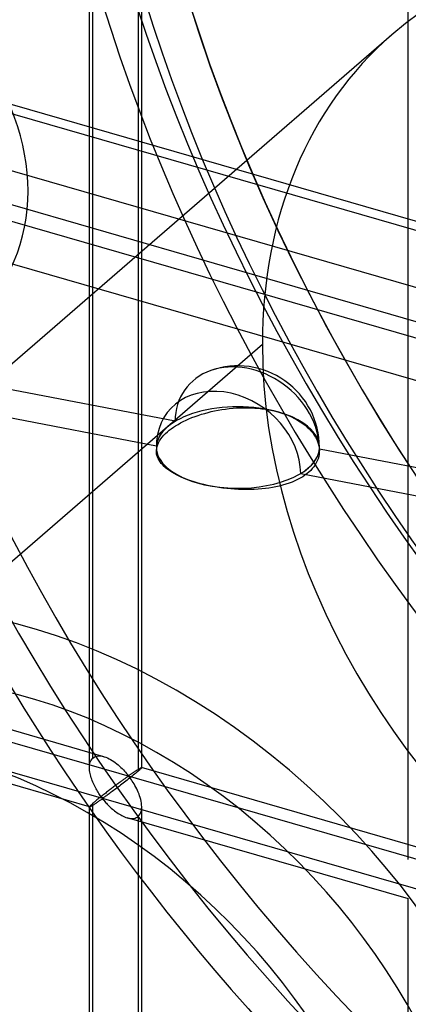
# Model space of a CAD drawing. Header units: millimetres. Extents: x -527 to 557, y -623 to 637.
# Tile 23 of 80: x -3 to 34, y 13 to 107. Entities that reach past the tile are written whole.
import ezdxf

# ---------------------------------------------------------------- set-up
doc = ezdxf.new("R2010")
doc.units = ezdxf.units.MM
doc.layers.add('MAIN-1', color=7, linetype='Continuous')
doc.layers.add('MAIN-2', color=7, linetype='Continuous')

msp = doc.modelspace()

# ---------------------------------------------------------------- linework, layer by layer
at = {"layer": 'MAIN-1'}
for p, q in [((-517.831, 246.042), (153.339, 52.292)), ((156.782, 36.919), (-514.388, 230.669))]:
    msp.add_line(p, q, dxfattribs=at)
at = {"layer": 'MAIN-2'}
for p, q in [((156.489, 52.24), (-514.681, 245.99)), ((-512.01, 234.066), (159.16, 40.316)), ((158.01, 45.448), (-464.843, 225.251)), ((-464.071, 221.802), (207.099, 28.052)), ((3.638, 36.117), (3.638, 153.752)), ((3.303, 35.202), (3.303, 153.417)), ((8.301, 35.202), (8.301, 153.417)), ((7.966, 152.502), (7.966, 34.867)), ((33.794, 26.4), (33.794, 144.615)), ((-40.672, 42.165), (32.203, 105.277)), ((-175.896, 87.222), (555.896, -124.028)), ((526.542, -118.441), (-176.231, 84.432)), ((-53.037, 12.568), (19.838, 75.68)), ((11.498, 68.317), (-18.014, 73.982)), ((-19.806, 71.648), (9.706, 65.984)), ((13.11, 68.669), (13.406, 68.782)), ((13.406, 68.782), (13.708, 68.889)), ((13.708, 68.889), (14.015, 68.988)), ((14.015, 68.988), (14.327, 69.081)), ((14.327, 69.081), (14.641, 69.167)), ((14.641, 69.167), (14.955, 69.244)), ((14.955, 69.244), (15.276, 69.316)), ((15.276, 69.316), (15.614, 69.382)), ((15.614, 69.382), (15.964, 69.443)), ((15.964, 69.443), (16.32, 69.495)), ((16.32, 69.495), (16.679, 69.539)), ((16.679, 69.539), (17.033, 69.573)), ((17.033, 69.573), (17.378, 69.598)), ((17.378, 69.598), (17.713, 69.614)), ((17.713, 69.614), (18.055, 69.622)), ((18.055, 69.622), (18.402, 69.621)), ((18.402, 69.621), (18.753, 69.611)), ((18.753, 69.611), (19.105, 69.591)), ((19.105, 69.591), (19.455, 69.561)), ((19.455, 69.561), (19.801, 69.522)), ((19.801, 69.522), (20.141, 69.473)), ((20.141, 69.473), (20.473, 69.416)), ((20.473, 69.416), (20.795, 69.349)), ((20.795, 69.349), (21.104, 69.276)), ((21.104, 69.276), (21.4, 69.195)), ((21.4, 69.195), (21.714, 69.099)), ((21.714, 69.099), (22.027, 68.99)), ((22.027, 68.99), (22.335, 68.869)), ((22.335, 68.869), (22.634, 68.737)), ((22.634, 68.737), (22.922, 68.595)), ((11.327, 67.745), (11.544, 67.887)), ((11.544, 67.887), (11.776, 68.027)), ((11.776, 68.027), (12.02, 68.164)), ((12.02, 68.164), (12.277, 68.297)), ((12.277, 68.297), (12.545, 68.426)), ((12.545, 68.426), (12.823, 68.55)), ((12.823, 68.55), (13.11, 68.669)), ((22.922, 68.595), (23.197, 68.443)), ((23.197, 68.443), (23.457, 68.284)), ((23.457, 68.284), (23.7, 68.117)), ((23.7, 68.117), (23.924, 67.946)), ((23.924, 67.946), (24.128, 67.772)), ((10.262, 66.808), (10.414, 66.981)), ((10.414, 66.981), (10.58, 67.15)), ((10.58, 67.15), (10.76, 67.313)), ((10.76, 67.313), (10.934, 67.458)), ((10.934, 67.458), (11.123, 67.602)), ((11.123, 67.602), (11.327, 67.745)), ((24.128, 67.772), (24.313, 67.596)), ((24.313, 67.596), (24.488, 67.41)), ((24.488, 67.41), (24.652, 67.212)), ((24.652, 67.212), (24.799, 67.007)), ((24.799, 67.007), (24.928, 66.798)), ((9.732, 65.734), (9.772, 65.914)), ((9.772, 65.914), (9.831, 66.095)), ((9.831, 66.095), (9.911, 66.275)), ((9.911, 66.275), (10.01, 66.455)), ((10.01, 66.455), (10.127, 66.633)), ((10.127, 66.633), (10.262, 66.808)), ((24.928, 66.798), (25.036, 66.589)), ((25.036, 66.589), (25.122, 66.385)), ((25.122, 66.385), (25.189, 66.185)), ((25.189, 66.185), (25.24, 65.981)), ((25.24, 65.981), (25.274, 65.773)), ((9.712, 65.556), (9.732, 65.734)), ((9.712, 65.38), (9.712, 65.556)), ((9.73, 65.22), (9.712, 65.38)), ((9.763, 65.063), (9.73, 65.22)), ((9.812, 64.909), (9.763, 65.063)), ((25.265, 65.148), (25.225, 64.943)), ((25.286, 65.354), (25.265, 65.148)), ((25.274, 65.773), (25.289, 65.564)), ((25.289, 65.564), (25.286, 65.354)), ((54.806, 60.005), (25.294, 65.67)), ((9.875, 64.759), (9.812, 64.909)), ((9.956, 64.607), (9.875, 64.759)), ((10.056, 64.452), (9.956, 64.607)), ((10.174, 64.297), (10.056, 64.452)), ((10.31, 64.144), (10.174, 64.297)), ((10.461, 63.995), (10.31, 64.144)), ((24.886, 64.157), (24.759, 63.973)), ((24.997, 64.347), (24.886, 64.157)), ((25.091, 64.541), (24.997, 64.347)), ((25.167, 64.74), (25.091, 64.541)), ((25.225, 64.943), (25.167, 64.74)), ((10.624, 63.853), (10.461, 63.995)), ((10.794, 63.719), (10.624, 63.853)), ((10.979, 63.587), (10.794, 63.719)), ((11.182, 63.456), (10.979, 63.587)), ((11.403, 63.326), (11.182, 63.456)), ((11.639, 63.198), (11.403, 63.326)), ((11.89, 63.074), (11.639, 63.198)), ((23.502, 63.336), (53.014, 57.671)), ((23.91, 63.163), (23.694, 63.018)), ((24.109, 63.313), (23.91, 63.163)), ((24.291, 63.467), (24.109, 63.313)), ((24.46, 63.628), (24.291, 63.467)), ((24.616, 63.797), (24.46, 63.628)), ((24.759, 63.973), (24.616, 63.797)), ((12.154, 62.954), (11.89, 63.074)), ((12.43, 62.839), (12.154, 62.954)), ((12.715, 62.73), (12.43, 62.839)), ((13.006, 62.626), (12.715, 62.73)), ((13.303, 62.53), (13.006, 62.626)), ((13.6, 62.44), (13.303, 62.53)), ((13.917, 62.353), (13.6, 62.44)), ((14.25, 62.269), (13.917, 62.353)), ((14.596, 62.189), (14.25, 62.269)), ((14.953, 62.115), (14.596, 62.189)), ((21.775, 62.203), (21.456, 62.121)), ((22.086, 62.294), (21.775, 62.203)), ((22.386, 62.394), (22.086, 62.294)), ((22.675, 62.504), (22.386, 62.394)), ((22.951, 62.621), (22.675, 62.504)), ((23.214, 62.746), (22.951, 62.621)), ((23.462, 62.879), (23.214, 62.746)), ((23.694, 63.018), (23.462, 62.879)), ((15.32, 62.048), (14.953, 62.115)), ((15.692, 61.987), (15.32, 62.048)), ((16.067, 61.935), (15.692, 61.987)), ((16.443, 61.89), (16.067, 61.935)), ((16.817, 61.853), (16.443, 61.89)), ((17.185, 61.824), (16.817, 61.853)), ((17.544, 61.804), (17.185, 61.824)), ((17.91, 61.79), (17.544, 61.804)), ((18.289, 61.785), (17.91, 61.79)), ((18.672, 61.788), (18.289, 61.785)), ((19.054, 61.8), (18.672, 61.788)), ((19.427, 61.821), (19.054, 61.8)), ((19.786, 61.85), (19.427, 61.821)), ((20.126, 61.887), (19.786, 61.85)), ((20.463, 61.931), (20.126, 61.887)), ((20.798, 61.985), (20.463, 61.931)), ((21.129, 62.048), (20.798, 61.985)), ((21.456, 62.121), (21.129, 62.048)), ((4.695, 36.249), (-22.195, 44.011)), ((3.308, 31.445), (-23.582, 39.207)), ((3.384, 35.729), (3.431, 35.843)), ((3.431, 35.843), (3.49, 35.946)), ((3.49, 35.946), (3.559, 36.038)), ((3.559, 36.038), (3.638, 36.117)), ((3.638, 36.117), (3.754, 36.2)), ((3.754, 36.2), (3.886, 36.262)), ((3.886, 36.262), (4.032, 36.301)), ((4.032, 36.301), (4.189, 36.318)), ((4.189, 36.318), (4.354, 36.314)), ((4.354, 36.314), (4.527, 36.289)), ((4.527, 36.289), (4.703, 36.246)), ((4.703, 36.246), (4.862, 36.193)), ((4.862, 36.193), (5.02, 36.129)), ((5.02, 36.129), (5.174, 36.056)), ((5.174, 36.056), (5.327, 35.974)), ((5.327, 35.974), (5.479, 35.883)), ((5.479, 35.883), (5.629, 35.784)), ((5.629, 35.784), (5.776, 35.68)), ((3.303, 35.189), (3.307, 35.334)), ((3.308, 35.054), (3.303, 35.189)), ((3.307, 35.334), (3.322, 35.473)), ((3.32, 34.917), (3.308, 35.054)), ((3.339, 34.779), (3.32, 34.917)), ((3.322, 35.473), (3.347, 35.605)), ((3.347, 35.605), (3.384, 35.729)), ((5.776, 35.68), (5.92, 35.57)), ((5.92, 35.57), (6.059, 35.456)), ((6.059, 35.456), (6.192, 35.34)), ((6.192, 35.34), (6.319, 35.223)), ((6.319, 35.223), (6.442, 35.104)), ((6.442, 35.104), (6.558, 34.987)), ((6.558, 34.987), (6.666, 34.872)), ((6.666, 34.872), (6.767, 34.761)), ((7.639, 34.821), (7.687, 34.853)), ((7.687, 34.853), (7.734, 34.885)), ((7.734, 34.885), (7.781, 34.916)), ((7.781, 34.916), (7.827, 34.946)), ((7.827, 34.946), (7.871, 34.975)), ((7.871, 34.975), (7.915, 35.003)), ((7.966, 34.867), (7.886, 34.799)), ((7.915, 35.003), (7.957, 35.029)), ((7.957, 35.029), (7.997, 35.055)), ((8.025, 34.918), (7.966, 34.867)), ((7.997, 35.055), (8.035, 35.079)), ((8.078, 34.966), (8.025, 34.918)), ((8.035, 35.079), (8.072, 35.101)), ((8.072, 35.101), (8.106, 35.121)), ((8.126, 35.009), (8.078, 34.966)), ((8.106, 35.121), (8.138, 35.14)), ((8.168, 35.049), (8.126, 35.009)), ((8.138, 35.14), (8.168, 35.156)), ((8.168, 35.156), (8.194, 35.171)), ((8.205, 35.084), (8.168, 35.049)), ((8.194, 35.171), (8.219, 35.183)), ((8.235, 35.114), (8.205, 35.084)), ((8.219, 35.183), (8.24, 35.193)), ((8.26, 35.141), (8.235, 35.114)), ((8.24, 35.193), (8.259, 35.201)), ((8.259, 35.201), (8.274, 35.207)), ((8.279, 35.163), (8.26, 35.141)), ((8.274, 35.207), (8.287, 35.209)), ((8.292, 35.18), (8.279, 35.163)), ((8.287, 35.209), (8.295, 35.209)), ((8.299, 35.194), (8.292, 35.18)), ((8.295, 35.209), (8.297, 35.209)), ((35.186, 27.447), (8.296, 35.209)), ((8.297, 35.209), (8.298, 35.208)), ((8.298, 35.208), (8.299, 35.207)), ((8.299, 35.207), (8.3, 35.206)), ((8.301, 35.203), (8.299, 35.194)), ((8.3, 35.206), (8.301, 35.205)), ((8.301, 35.205), (8.301, 35.203)), ((3.365, 34.642), (3.339, 34.779)), ((3.395, 34.505), (3.365, 34.642)), ((3.431, 34.369), (3.395, 34.505)), ((3.473, 34.232), (3.431, 34.369)), ((3.518, 34.095), (3.473, 34.232)), ((3.569, 33.958), (3.518, 34.095)), ((3.623, 33.822), (3.569, 33.958)), ((6.37, 33.913), (6.302, 33.863)), ((6.437, 33.961), (6.37, 33.913)), ((6.501, 34.008), (6.437, 33.961)), ((6.564, 34.054), (6.501, 34.008)), ((6.624, 34.097), (6.564, 34.054)), ((6.682, 34.138), (6.624, 34.097)), ((6.773, 33.902), (6.648, 33.805)), ((6.738, 34.178), (6.682, 34.138)), ((6.791, 34.215), (6.738, 34.178)), ((6.767, 34.761), (6.861, 34.655)), ((6.897, 33.999), (6.773, 33.902)), ((6.843, 34.25), (6.791, 34.215)), ((6.892, 34.283), (6.843, 34.25)), ((6.861, 34.655), (6.948, 34.557)), ((6.939, 34.313), (6.892, 34.283)), ((7.021, 34.096), (6.897, 33.999)), ((6.988, 34.339), (6.939, 34.313)), ((6.948, 34.557), (7.052, 34.47)), ((7.052, 34.348), (6.988, 34.339)), ((7.144, 34.193), (7.021, 34.096)), ((7.052, 34.47), (7.116, 34.479)), ((7.152, 34.26), (7.052, 34.348)), ((7.116, 34.479), (7.163, 34.503)), ((7.264, 34.289), (7.144, 34.193)), ((7.232, 34.156), (7.152, 34.26)), ((7.163, 34.503), (7.208, 34.531)), ((7.208, 34.531), (7.254, 34.561)), ((7.315, 34.042), (7.232, 34.156)), ((7.254, 34.561), (7.3, 34.592)), ((7.381, 34.382), (7.264, 34.289)), ((7.3, 34.592), (7.348, 34.624)), ((7.398, 33.918), (7.315, 34.042)), ((7.348, 34.624), (7.395, 34.656)), ((7.494, 34.473), (7.381, 34.382)), ((7.395, 34.656), (7.444, 34.689)), ((7.484, 33.785), (7.398, 33.918)), ((7.444, 34.689), (7.493, 34.722)), ((7.493, 34.722), (7.542, 34.755)), ((7.602, 34.561), (7.494, 34.473)), ((7.542, 34.755), (7.591, 34.788)), ((7.591, 34.788), (7.639, 34.821)), ((7.703, 34.645), (7.602, 34.561)), ((7.799, 34.724), (7.703, 34.645)), ((7.886, 34.799), (7.799, 34.724)), ((3.68, 33.689), (3.623, 33.822)), ((3.741, 33.557), (3.68, 33.689)), ((3.803, 33.429), (3.741, 33.557)), ((3.868, 33.304), (3.803, 33.429)), ((3.934, 33.182), (3.868, 33.304)), ((4.001, 33.064), (3.934, 33.182)), ((4.07, 32.95), (4.001, 33.064)), ((5.116, 32.972), (5.031, 32.907)), ((5.2, 33.037), (5.116, 32.972)), ((5.284, 33.101), (5.2, 33.037)), ((5.368, 33.165), (5.284, 33.101)), ((5.451, 33.228), (5.368, 33.165)), ((5.534, 33.291), (5.451, 33.228)), ((5.594, 33.006), (5.487, 32.927)), ((5.616, 33.353), (5.534, 33.291)), ((5.704, 33.088), (5.594, 33.006)), ((5.698, 33.414), (5.616, 33.353)), ((5.778, 33.475), (5.698, 33.414)), ((5.817, 33.172), (5.704, 33.088)), ((5.857, 33.534), (5.778, 33.475)), ((5.932, 33.258), (5.817, 33.172)), ((5.936, 33.592), (5.857, 33.534)), ((6.048, 33.347), (5.932, 33.258)), ((6.012, 33.649), (5.936, 33.592)), ((6.087, 33.705), (6.012, 33.649)), ((6.167, 33.436), (6.048, 33.347)), ((6.161, 33.759), (6.087, 33.705)), ((6.232, 33.812), (6.161, 33.759)), ((6.286, 33.527), (6.167, 33.436)), ((6.302, 33.863), (6.232, 33.812)), ((6.406, 33.618), (6.286, 33.527)), ((6.526, 33.711), (6.406, 33.618)), ((6.648, 33.805), (6.526, 33.711)), ((7.571, 33.644), (7.484, 33.785)), ((7.657, 33.496), (7.571, 33.644)), ((7.74, 33.342), (7.657, 33.496)), ((7.822, 33.183), (7.74, 33.342)), ((7.9, 33.019), (7.822, 33.183)), ((7.974, 32.85), (7.9, 33.019)), ((3.951, 32.05), (3.881, 31.993)), ((4.024, 32.11), (3.951, 32.05)), ((4.1, 32.172), (4.024, 32.11)), ((4.138, 32.84), (4.07, 32.95)), ((4.178, 32.235), (4.1, 32.172)), ((4.205, 32.736), (4.138, 32.84)), ((4.258, 32.3), (4.178, 32.235)), ((4.272, 32.638), (4.205, 32.736)), ((4.211, 31.999), (4.277, 32.044)), ((4.341, 32.366), (4.258, 32.3)), ((4.337, 32.545), (4.272, 32.638)), ((4.277, 32.044), (4.342, 32.088)), ((4.401, 32.459), (4.337, 32.545)), ((4.425, 32.432), (4.341, 32.366)), ((4.342, 32.088), (4.406, 32.129)), ((4.465, 32.379), (4.401, 32.459)), ((4.406, 32.129), (4.47, 32.166)), ((4.51, 32.5), (4.425, 32.432)), ((4.544, 32.309), (4.465, 32.379)), ((4.47, 32.166), (4.553, 32.184)), ((4.596, 32.568), (4.51, 32.5)), ((4.633, 32.323), (4.544, 32.309)), ((4.553, 32.184), (4.637, 32.118)), ((4.683, 32.636), (4.596, 32.568)), ((4.701, 32.363), (4.633, 32.323)), ((4.637, 32.118), (4.705, 32.042)), ((4.77, 32.705), (4.683, 32.636)), ((4.771, 32.41), (4.701, 32.363)), ((4.705, 32.042), (4.776, 31.963)), ((4.858, 32.773), (4.77, 32.705)), ((4.845, 32.461), (4.771, 32.41)), ((4.924, 32.517), (4.845, 32.461)), ((4.945, 32.84), (4.858, 32.773)), ((5.007, 32.577), (4.924, 32.517)), ((5.031, 32.907), (4.945, 32.84)), ((5.096, 32.64), (5.007, 32.577)), ((5.189, 32.708), (5.096, 32.64)), ((5.285, 32.778), (5.189, 32.708)), ((5.384, 32.851), (5.285, 32.778)), ((5.487, 32.927), (5.384, 32.851)), ((8.043, 32.678), (7.974, 32.85)), ((8.105, 32.505), (8.043, 32.678)), ((8.16, 32.331), (8.105, 32.505)), ((8.207, 32.158), (8.16, 32.331)), ((8.245, 31.985), (8.207, 32.158)), ((3.307, 31.465), (3.303, 31.451)), ((3.303, -86.763), (3.303, 31.452)), ((3.303, 31.451), (3.303, 31.449)), ((3.303, 31.449), (3.304, 31.448)), ((3.304, 31.448), (3.305, 31.447)), ((3.305, 31.447), (3.306, 31.446)), ((3.306, 31.446), (3.307, 31.445)), ((3.322, 31.486), (3.307, 31.465)), ((3.307, 31.445), (3.309, 31.445)), ((3.309, 31.445), (3.322, 31.445)), ((3.347, 31.516), (3.322, 31.486)), ((3.322, 31.445), (3.342, 31.451)), ((3.342, 31.451), (3.368, 31.462)), ((3.384, 31.554), (3.347, 31.516)), ((3.368, 31.462), (3.399, 31.477)), ((3.431, 31.601), (3.384, 31.554)), ((3.399, 31.477), (3.436, 31.497)), ((3.49, 31.655), (3.431, 31.601)), ((3.436, 31.497), (3.477, 31.52)), ((3.477, 31.52), (3.523, 31.548)), ((3.559, 31.717), (3.49, 31.655)), ((3.523, 31.548), (3.574, 31.578)), ((3.638, 31.787), (3.559, 31.717)), ((3.574, 31.578), (3.628, 31.612)), ((3.628, 31.612), (3.686, 31.649)), ((3.693, 31.834), (3.638, 31.787)), ((3.638, -85.849), (3.638, 31.787)), ((3.686, 31.649), (3.747, 31.688)), ((3.752, 31.884), (3.693, 31.834)), ((3.747, 31.688), (3.809, 31.729)), ((3.815, 31.937), (3.752, 31.884)), ((3.809, 31.729), (3.874, 31.772)), ((3.881, 31.993), (3.815, 31.937)), ((3.874, 31.772), (3.94, 31.816)), ((3.94, 31.816), (4.007, 31.861)), ((4.007, 31.861), (4.075, 31.907)), ((4.075, 31.907), (4.144, 31.954)), ((4.144, 31.954), (4.211, 31.999)), ((4.776, 31.963), (4.85, 31.879)), ((4.85, 31.879), (4.929, 31.792)), ((4.929, 31.792), (5.013, 31.703)), ((5.013, 31.703), (5.101, 31.611)), ((5.101, 31.611), (5.194, 31.519)), ((5.194, 31.519), (5.29, 31.426)), ((5.29, 31.426), (5.39, 31.334)), ((5.39, 31.334), (5.493, 31.243)), ((5.493, 31.243), (5.599, 31.153)), ((5.599, 31.153), (5.709, 31.065)), ((8.221, 30.925), (8.267, 31.092)), ((8.275, 31.81), (8.245, 31.985)), ((8.267, 31.092), (8.293, 31.273)), ((8.294, 31.636), (8.275, 31.81)), ((8.293, 31.273), (8.301, 31.465)), ((8.301, 31.465), (8.294, 31.636)), ((8.301, -86.763), (8.301, 31.452)), ((5.709, 31.065), (5.822, 30.979)), ((5.822, 30.979), (5.937, 30.896)), ((5.937, 30.896), (6.053, 30.817)), ((6.053, 30.817), (6.172, 30.743)), ((6.172, 30.743), (6.291, 30.673)), ((6.291, 30.673), (6.41, 30.608)), ((6.41, 30.608), (6.53, 30.549)), ((6.53, 30.549), (6.653, 30.496)), ((6.653, 30.496), (6.776, 30.448)), ((6.776, 30.448), (6.901, 30.408)), ((6.901, 30.408), (7.038, 30.372)), ((33.8, 22.643), (6.909, 30.405)), ((7.038, 30.372), (7.174, 30.348)), ((7.174, 30.348), (7.306, 30.336)), ((7.306, 30.336), (7.434, 30.336)), ((7.434, 30.336), (7.556, 30.35)), ((7.556, 30.35), (7.671, 30.377)), ((7.671, 30.377), (7.779, 30.417)), ((7.779, 30.417), (7.877, 30.471)), ((7.877, 30.471), (7.966, 30.537)), ((7.966, 30.537), (8.07, 30.645)), ((7.966, 30.537), (7.966, -87.098)), ((8.07, 30.645), (8.155, 30.775)), ((8.155, 30.775), (8.221, 30.925)), ((33.794, -95.565), (33.794, 22.65))]:
    msp.add_line(p, q, dxfattribs=at)
for start, end in [(0.00092, 109.48467), (175.48884, 180.0009), (180.0009, 183.20407), (356.57492, 359.99731)]:
    msp.add_arc((17.5, 65.818), 7.8, start, end, dxfattribs=at)
for centre, major_axis, ratio, start_param, end_param in [((20, 17.321), (-255.315, 294.812), 0.75, -2.427868, 0), ((17.5, 15.155), (255.315, -294.812), 0.75, 0.713724, 3.141593), ((135, 116.913), (102.126, -117.925), 0.75, 0.713724, 3.141593), ((132.5, 114.748), (-102.126, 117.925), 0.75, -2.427868, 0), ((132.5, 114.748), (95.579, -110.366), 0.75, 0.713724, 3.855317), ((105, 90.933), (-102.126, 117.925), 0.75, -2.427868, 0), ((135, 116.913), (102.126, -117.925), 0.75, -2.427868, 0), ((132.5, 114.748), (-102.126, 117.925), 0.75, 0.713724, 3.141593), ((132.495, 114.744), (-98.853, 114.145), 0.75, 0.713724, 3.141593), ((132.495, 114.744), (-95.579, 110.366), 0.75, 0.713724, 3.346711), ((132.5, 114.748), (95.579, -110.366), 0.75, -2.427868, 0.713724), ((107.5, 93.098), (102.126, -117.925), 0.75, -2.427868, -0.000001), ((107.5, 93.098), (98.853, -114.145), 0.75, -2.427868, 0.000001), ((105, 90.933), (-102.126, 117.925), 0.75, 0.713724, 2.683513), ((70.5, 61.055), (38.297, -44.222), 0.75, 0.713724, 3.141578), ((20, 17.321), (-255.315, 294.812), 0.75, 0.713724, 2.707506), ((17.5, 15.155), (255.315, -294.812), 0.75, -2.427868, -0.430473), ((-20.212, 93.366), (11.938, -15.419), 0.842373, 0.234089, 1.804885), ((70.5, 61.055), (38.297, -44.222), 0.75, 3.141578, 3.855317), ((70.5, 61.055), (38.297, -44.222), 0.75, -2.427868, -0.000014), ((18.396, 66.985), (-5.861, 4.499), 0.808504, -2.58473, -0.483931), ((18.396, 66.985), (-5.861, 4.499), 0.808504, -0.483931, 0.554156), ((16.604, 64.651), (5.861, -4.499), 0.808504, 0.556863, 3.624824), ((17.5, 65.818), (-7.8, 0), 0.5, -2.094395, 1.047198), ((17.5, 65.818), (-7.8, 0), 0.5, 1.047198, 4.18879), ((17.5, 65.827), (7.8, 0), 0.5, 2.448802, 3.101345), ((16.604, 64.651), (5.861, -4.499), 0.808504, -2.658361, -2.587437), ((17.5, 65.827), (7.8, 0), 0.5, -0.69279, -0.040248), ((-2.375, -2.057), (-38.297, 44.222), 0.75, -2.427868, -0.000014), ((-2.375, -2.057), (33.191, -38.326), 0.75, 0.713724, 3.141578), ((-9, -7.794), (-33.191, 38.326), 0.75, -2.427868, -0.000014)]:
    msp.add_ellipse(centre, major_axis=major_axis, ratio=ratio, start_param=start_param, end_param=end_param, dxfattribs=at)

doc.saveas('drawing.dxf')
